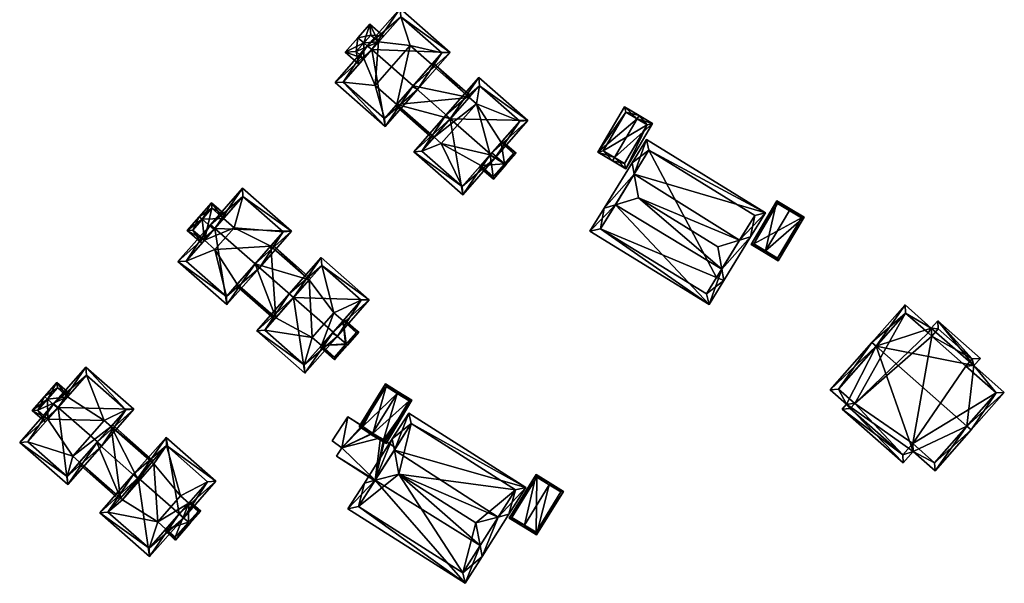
# Model space of a CAD drawing. Header units: inches. Extents: x 2523744 to 2528136, y 1148995 to 1152010.
# Tile 141 of 256: x 2526175 to 2526303, y 1150810 to 1150883. Entities that reach past the tile are written whole.
import ezdxf

# ---------------------------------------------------------------- set-up
doc = ezdxf.new("R2010")
doc.units = ezdxf.units.IN
doc.header["$MEASUREMENT"] = 0
doc.layers.add('Gebaeude Einzelhaus', color=10, linetype='Continuous')
doc.layers.add('Offenes Gebaeude', color=10, linetype='Continuous')

msp = doc.modelspace()

# ---------------------------------------------------------------- meshes
at = {"layer": 'Gebaeude Einzelhaus'}
mesh = msp.add_polyface(dxfattribs=at)
corners = [(2526220.744, 1150879.545, 420.265), (2526220.18, 1150880.04, 420.265), (2526215.956, 1150875.233, 415.398), (2526222.443, 1150869.535, 415.398), (2526226.103, 1150874.837, 420.265), (2526226.665, 1150874.343, 420.265), (2526230.895, 1150879.156, 415.398), (2526224.41, 1150884.854, 415.398), (2526222.374, 1150870.594, 415.969), (2526217.015, 1150875.301, 415.968), (2526229.836, 1150879.088, 415.968), (2526226.026, 1150874.75, 420.177), (2526224.479, 1150883.795, 415.968), (2526228.512, 1150877.581, 415.542), (2526229.836, 1150879.088, 408.764), (2526223.96, 1150872.398, 415.562), (2526226.073, 1150874.804, 417.667), (2526222.374, 1150870.594, 408.764), (2526223.96, 1150872.399, 408.764), (2526228.512, 1150877.581, 408.764), (2526224.479, 1150883.795, 408.764), (2526219.705, 1150878.363, 417.633), (2526219.705, 1150878.363, 408.764), (2526217.015, 1150875.301, 408.764), (2526221.6, 1150880.519, 417.677), (2526220.696, 1150879.49, 418.828), (2526221.6, 1150880.518, 408.764), (2526225.701, 1150880.05, 408.764), (2526221.149, 1150874.868, 408.764)]
mesh.append_faces([[corners[k] for k in face] for face in [(0, 9, 1), (12, 0, 1), (1, 9, 2), (7, 12, 1), (10, 12, 6), (6, 12, 7), (4, 10, 5), (5, 8, 11), (11, 4, 5), (5, 10, 6), (9, 8, 3), (2, 9, 3), (3, 8, 5), (0, 7, 1), (5, 6, 4), (4, 6, 0), (0, 6, 7), (0, 3, 4), (4, 3, 5), (0, 2, 3), (0, 1, 2)]], dxfattribs={"color": 13})
mesh.append_faces([[corners[k] for k in face] for face in [(26, 28, 22), (22, 28, 23), (23, 28, 17), (17, 28, 18), (14, 27, 20), (20, 27, 26), (26, 27, 28), (14, 19, 27), (8, 9, 17), (17, 9, 23), (24, 12, 26), (26, 12, 20), (21, 0, 25), (25, 0, 24), (24, 0, 12), (23, 9, 22), (22, 9, 21), (21, 9, 0), (12, 10, 20), (20, 10, 14), (14, 13, 19), (15, 17, 18), (15, 8, 17), (13, 11, 16), (16, 11, 15), (15, 11, 8), (14, 10, 13), (13, 10, 11), (4, 11, 10)]], dxfattribs={"color": 41})
mesh = msp.add_polyface(dxfattribs=at)
corners = [(2526219.705, 1150878.363, 417.633), (2526220.696, 1150879.49, 418.828), (2526219.673, 1150880.389, 418.828), (2526217.271, 1150879.17, 416.837), (2526218.921, 1150881.049, 418.828), (2526219.045, 1150877.611, 416.837), (2526221.6, 1150880.519, 417.677), (2526222.26, 1150881.27, 416.837), (2526220.485, 1150882.829, 416.837), (2526220.576, 1150881.418, 417.677), (2526218.683, 1150879.261, 417.633), (2526220.576, 1150881.418, 408.764), (2526221.6, 1150880.518, 408.764), (2526218.683, 1150879.261, 408.764), (2526219.705, 1150878.363, 408.764)]
mesh.append_faces([[corners[k] for k in face] for face in [(4, 10, 3), (3, 10, 5), (5, 10, 0), (4, 2, 10), (8, 9, 4), (4, 9, 2), (8, 7, 9), (9, 7, 6), (6, 2, 1), (6, 8, 2), (2, 8, 4), (6, 7, 8), (0, 3, 5), (0, 2, 3), (3, 2, 4), (0, 1, 2)]], dxfattribs={"color": 13})
mesh.append_faces([[corners[k] for k in face] for face in [(12, 13, 11), (12, 14, 13), (0, 10, 14), (14, 10, 13), (10, 11, 13), (2, 9, 10), (10, 9, 11), (11, 6, 12), (11, 9, 6)]], dxfattribs={"color": 41})
mesh = msp.add_polyface(dxfattribs=at)
corners = [(2526233.362, 1150873.321, 415.541), (2526226.073, 1150874.804, 417.667), (2526230.922, 1150870.543, 417.667), (2526228.512, 1150877.581, 415.542), (2526228.677, 1150877.769, 415.398), (2526233.527, 1150873.508, 415.398), (2526223.851, 1150872.275, 415.454), (2526228.645, 1150867.951, 415.398), (2526228.792, 1150868.118, 415.545), (2526223.795, 1150872.211, 415.398), (2526223.96, 1150872.398, 415.562), (2526228.809, 1150868.138, 415.562), (2526233.362, 1150873.321, 408.764), (2526228.512, 1150877.581, 408.764), (2526228.809, 1150868.138, 408.764), (2526223.96, 1150872.399, 408.764), (2526221.149, 1150874.868, 408.764), (2526225.701, 1150880.05, 408.764), (2526234.298, 1150872.499, 408.764), (2526229.746, 1150867.315, 408.764)]
mesh.append_faces([[corners[k] for k in face] for face in [(11, 8, 10), (10, 8, 6), (9, 6, 7), (7, 6, 8), (0, 4, 5), (0, 3, 4), (10, 2, 1), (10, 11, 2), (6, 8, 10), (10, 8, 11), (9, 7, 6), (6, 7, 8), (3, 0, 4), (4, 0, 5), (3, 1, 0), (0, 1, 2)]], dxfattribs={"color": 13})
mesh.append_faces([[corners[k] for k in face] for face in [(14, 18, 19), (15, 12, 14), (14, 12, 18), (15, 13, 12), (15, 17, 13), (15, 16, 17), (14, 10, 15), (14, 11, 10), (0, 13, 3), (0, 12, 13)]], dxfattribs={"color": 41})
mesh = msp.add_polyface(dxfattribs=at)
corners = [(2526230.913, 1150870.533, 419.713), (2526230.349, 1150871.028, 419.713), (2526226.165, 1150866.264, 415.398), (2526232.533, 1150860.671, 415.398), (2526236.154, 1150865.928, 419.713), (2526236.716, 1150865.434, 419.713), (2526240.985, 1150870.293, 415.398), (2526234.618, 1150875.886, 415.398), (2526227.224, 1150866.333, 415.909), (2526234.686, 1150874.828, 415.898), (2526232.464, 1150861.73, 415.909), (2526239.926, 1150870.224, 415.899), (2526236.078, 1150865.841, 419.635), (2526237.5, 1150867.46, 417.069), (2526237.5, 1150867.46, 408.764), (2526239.926, 1150870.224, 408.764), (2526234.863, 1150864.459, 417.028), (2526236.327, 1150866.124, 418.717), (2526234.863, 1150864.459, 408.764), (2526232.464, 1150861.73, 408.764), (2526234.686, 1150874.828, 408.764), (2526228.809, 1150868.138, 415.562), (2526228.809, 1150868.138, 408.764), (2526227.224, 1150866.333, 408.764), (2526233.362, 1150873.321, 415.541), (2526230.922, 1150870.543, 417.667), (2526233.362, 1150873.321, 408.764), (2526229.746, 1150867.315, 408.764), (2526236.078, 1150865.841, 408.764), (2526234.298, 1150872.499, 408.764)]
mesh.append_faces([[corners[k] for k in face] for face in [(11, 9, 6), (6, 9, 7), (4, 11, 5), (5, 10, 12), (12, 4, 5), (5, 11, 6), (3, 10, 5), (8, 10, 2), (2, 10, 3), (0, 8, 1), (9, 0, 1), (7, 9, 1), (1, 8, 2), (0, 7, 1), (5, 6, 4), (4, 6, 0), (0, 6, 7), (0, 3, 4), (4, 3, 5), (0, 2, 3), (0, 1, 2)]], dxfattribs={"color": 13})
mesh.append_faces([[corners[k] for k in face] for face in [(14, 29, 15), (15, 29, 20), (20, 29, 26), (27, 23, 22), (27, 19, 23), (27, 18, 19), (14, 28, 29), (29, 28, 27), (27, 28, 18), (10, 8, 19), (19, 8, 23), (24, 20, 26), (24, 9, 20), (21, 0, 25), (25, 0, 24), (24, 0, 9), (21, 8, 0), (21, 23, 8), (21, 22, 23), (9, 15, 20), (9, 11, 15), (16, 10, 18), (18, 10, 19), (13, 12, 17), (17, 12, 16), (16, 12, 10), (15, 11, 14), (14, 11, 13), (13, 11, 12), (4, 12, 11)]], dxfattribs={"color": 41})
mesh = msp.add_polyface(dxfattribs=at)
corners = [(2526252.252, 1150865.499, 415.68), (2526251.999, 1150865.068, 415.68), (2526253.728, 1150864.05, 414.364), (2526257.185, 1150869.933, 414.364), (2526255.202, 1150870.519, 415.68), (2526255.456, 1150870.95, 415.68), (2526253.551, 1150872.07, 414.364), (2526250.094, 1150866.188, 414.364), (2526256.501, 1150869.755, 414.692), (2526253.55, 1150864.735, 414.692), (2526253.729, 1150871.385, 414.662), (2526250.779, 1150866.365, 414.662), (2526256.501, 1150869.755, 409.025), (2526253.729, 1150871.385, 409.025), (2526250.779, 1150866.365, 409.025), (2526253.55, 1150864.735, 409.025)]
mesh.append_faces([[corners[k] for k in face] for face in [(0, 9, 1), (11, 0, 1), (10, 11, 7), (7, 11, 1), (6, 10, 7), (4, 10, 5), (8, 4, 5), (5, 10, 6), (3, 8, 5), (2, 9, 8), (1, 9, 2), (2, 8, 3), (4, 7, 0), (0, 7, 1), (5, 6, 4), (4, 6, 7), (0, 3, 4), (4, 3, 5), (0, 2, 3), (0, 1, 2)]], dxfattribs={"color": 13})
mesh.append_faces([[corners[k] for k in face] for face in [(12, 15, 14), (12, 14, 13), (8, 15, 12), (9, 15, 8), (0, 15, 9), (14, 15, 11), (11, 15, 0), (13, 14, 10), (10, 14, 11), (12, 13, 10), (4, 12, 10), (8, 12, 4)]], dxfattribs={"color": 41})
mesh = msp.add_polyface(dxfattribs=at)
corners = [(2526237.5, 1150867.46, 417.069), (2526236.327, 1150866.124, 418.717), (2526237.945, 1150864.703, 418.717), (2526239.47, 1150866.061, 416.837), (2526238.133, 1150864.538, 418.717), (2526237.664, 1150867.648, 416.837), (2526236.504, 1150862.685, 416.837), (2526234.863, 1150864.459, 417.028), (2526234.698, 1150864.271, 416.837), (2526239.118, 1150866.039, 417.068), (2526236.481, 1150863.038, 417.028), (2526237.941, 1150864.699, 418.713), (2526237.941, 1150864.699, 408.764), (2526239.118, 1150866.039, 408.764), (2526237.5, 1150867.46, 408.764), (2526234.863, 1150864.459, 408.764), (2526236.481, 1150863.038, 408.764), (2526236.078, 1150865.841, 408.764)]
mesh.append_faces([[corners[k] for k in face] for face in [(11, 2, 4), (6, 10, 4), (4, 10, 11), (6, 8, 10), (10, 8, 7), (4, 9, 3), (3, 9, 5), (5, 9, 0), (4, 2, 9), (6, 7, 8), (6, 2, 7), (7, 2, 1), (6, 4, 2), (0, 3, 5), (0, 2, 3), (3, 2, 4), (0, 1, 2)]], dxfattribs={"color": 13})
mesh.append_faces([[corners[k] for k in face] for face in [(12, 14, 13), (12, 17, 14), (12, 16, 17), (17, 16, 15), (11, 10, 12), (12, 10, 16), (16, 10, 15), (15, 10, 7), (13, 14, 9), (9, 14, 0), (9, 12, 13), (9, 2, 12), (2, 11, 12)]], dxfattribs={"color": 41})
mesh = msp.add_polyface(dxfattribs=at)
corners = [(2526266.175, 1150851.019, 419.006), (2526269.913, 1150855.19, 418.06), (2526268.475, 1150854.76, 419.008), (2526266.439, 1150849.545, 418.06), (2526265.656, 1150853.918, 420.867), (2526252.348, 1150859.371, 418.893), (2526249.055, 1150855.929, 414.949), (2526264.513, 1150846.416, 414.949), (2526250.909, 1150858.941, 417.944), (2526255.34, 1150860.266, 420.867), (2526271.838, 1150858.32, 414.949), (2526254.79, 1150863.341, 418.893), (2526256.38, 1150867.833, 414.949), (2526254.526, 1150864.82, 417.944), (2526264.185, 1150847.793, 415.797), (2526265.49, 1150849.905, 417.899), (2526270.463, 1150857.993, 415.795), (2526256.708, 1150866.458, 415.795), (2526250.431, 1150856.256, 415.796), (2526265.49, 1150849.905, 409.03), (2526270.463, 1150857.993, 409.03), (2526256.708, 1150866.458, 409.03), (2526250.431, 1150856.256, 409.03), (2526264.185, 1150847.793, 409.03)]
mesh.append_faces([[corners[k] for k in face] for face in [(18, 14, 7), (6, 18, 7), (5, 18, 8), (11, 5, 8), (8, 18, 6), (17, 11, 13), (13, 11, 8), (12, 17, 13), (16, 17, 10), (10, 17, 12), (2, 16, 1), (0, 2, 1), (1, 16, 10), (3, 14, 15), (15, 0, 3), (7, 14, 3), (3, 0, 1), (11, 5, 9), (13, 8, 11), (11, 8, 5), (2, 9, 4), (2, 11, 9), (11, 12, 13), (2, 10, 11), (11, 10, 12), (2, 1, 10), (5, 0, 9), (9, 0, 4), (5, 7, 0), (0, 7, 3), (8, 6, 5), (5, 6, 7), (0, 2, 4), (3, 1, 0), (0, 1, 2)]], dxfattribs={"color": 13})
mesh.append_faces([[corners[k] for k in face] for face in [(19, 23, 22), (19, 22, 21), (19, 21, 20), (14, 23, 19), (14, 19, 15), (22, 23, 18), (18, 23, 14), (5, 22, 18), (21, 22, 11), (11, 22, 5), (17, 21, 11), (20, 21, 16), (16, 21, 17), (19, 20, 2), (2, 20, 16), (0, 19, 2), (15, 19, 0)]], dxfattribs={"color": 41})
mesh = msp.add_polyface(dxfattribs=at)
corners = [(2526200.329, 1150856.289, 418.257), (2526199.765, 1150856.784, 418.257), (2526195.546, 1150851.981, 413.832), (2526201.903, 1150846.398, 413.832), (2526205.559, 1150851.694, 418.257), (2526206.121, 1150851.2, 418.257), (2526210.276, 1150855.93, 413.832), (2526203.92, 1150861.514, 413.832), (2526201.834, 1150847.456, 414.351), (2526196.605, 1150852.05, 414.352), (2526209.218, 1150855.861, 414.359), (2526205.483, 1150851.608, 418.178), (2526203.989, 1150860.455, 414.359), (2526207.595, 1150854.013, 413.981), (2526209.218, 1150855.861, 407.101), (2526203.255, 1150849.073, 413.965), (2526205.559, 1150851.695, 415.823), (2526201.834, 1150847.456, 407.101), (2526203.255, 1150849.073, 407.101), (2526207.595, 1150854.012, 407.101), (2526203.989, 1150860.455, 407.101), (2526201.475, 1150857.593, 415.281), (2526200.215, 1150856.159, 416.947), (2526201.475, 1150857.593, 407.101), (2526198.98, 1150854.753, 415.288), (2526198.98, 1150854.753, 407.101), (2526196.605, 1150852.05, 407.101), (2526200.35, 1150853.549, 407.101), (2526202.845, 1150856.389, 407.101)]
mesh.append_faces([[corners[k] for k in face] for face in [(0, 9, 1), (12, 0, 1), (7, 12, 1), (10, 12, 6), (6, 12, 7), (4, 10, 5), (5, 8, 11), (11, 4, 5), (5, 10, 6), (3, 8, 5), (9, 8, 2), (1, 9, 2), (2, 8, 3), (0, 7, 1), (5, 6, 4), (4, 6, 0), (0, 6, 7), (0, 3, 4), (4, 3, 5), (0, 2, 3), (0, 1, 2)]], dxfattribs={"color": 13})
mesh.append_faces([[corners[k] for k in face] for face in [(19, 28, 14), (14, 28, 20), (20, 28, 23), (18, 27, 19), (19, 27, 28), (27, 26, 25), (18, 17, 27), (27, 17, 26), (8, 26, 17), (8, 9, 26), (23, 12, 20), (9, 25, 26), (0, 24, 9), (9, 24, 25), (0, 22, 24), (23, 21, 12), (12, 21, 0), (0, 21, 22), (12, 10, 20), (20, 10, 14), (14, 13, 19), (15, 17, 18), (15, 8, 17), (13, 11, 16), (16, 11, 15), (15, 11, 8), (14, 10, 13), (13, 10, 11), (4, 11, 10)]], dxfattribs={"color": 41})
mesh = msp.add_polyface(dxfattribs=at)
corners = [(2526201.475, 1150857.593, 415.281), (2526201.805, 1150857.969, 414.845), (2526199.91, 1150859.633, 414.845), (2526198.695, 1150857.494, 416.947), (2526198.32, 1150857.824, 416.947), (2526200.215, 1150856.159, 416.947), (2526198.98, 1150854.753, 415.288), (2526196.755, 1150856.041, 414.845), (2526198.649, 1150854.377, 414.845), (2526199.955, 1150858.928, 415.281), (2526197.46, 1150856.088, 415.289), (2526199.955, 1150858.928, 407.101), (2526201.475, 1150857.593, 407.101), (2526197.46, 1150856.088, 407.101), (2526198.98, 1150854.753, 407.101), (2526202.845, 1150856.389, 407.101), (2526200.35, 1150853.549, 407.101)]
mesh.append_faces([[corners[k] for k in face] for face in [(4, 10, 7), (7, 10, 8), (8, 10, 6), (4, 3, 10), (2, 9, 4), (4, 9, 3), (2, 1, 9), (9, 1, 0), (3, 6, 5), (4, 7, 3), (3, 7, 6), (6, 7, 8), (0, 3, 5), (0, 2, 3), (3, 2, 4), (0, 1, 2)]], dxfattribs={"color": 13})
mesh.append_faces([[corners[k] for k in face] for face in [(12, 14, 11), (11, 14, 13), (12, 15, 14), (14, 15, 16), (6, 13, 14), (6, 10, 13), (3, 9, 10), (10, 9, 13), (13, 9, 11), (11, 0, 12), (11, 9, 0)]], dxfattribs={"color": 41})
mesh = msp.add_polyface(dxfattribs=at)
corners = [(2526274.944, 1150858.625, 415.815), (2526275.071, 1150858.84, 415.815), (2526273.339, 1150859.865, 414.545), (2526271.843, 1150853.386, 415.815), (2526269.983, 1150854.196, 414.545), (2526271.716, 1150853.171, 415.815), (2526273.513, 1150852.107, 414.545), (2526276.868, 1150857.776, 414.545), (2526273.427, 1150859.523, 414.703), (2526276.526, 1150857.688, 414.697), (2526270.326, 1150854.284, 414.703), (2526273.425, 1150852.449, 414.697), (2526273.427, 1150859.523, 409.274), (2526276.526, 1150857.688, 409.274), (2526270.326, 1150854.284, 409.274), (2526273.425, 1150852.449, 409.274)]
mesh.append_faces([[corners[k] for k in face] for face in [(6, 11, 9), (6, 9, 7), (3, 11, 5), (10, 3, 5), (5, 11, 6), (4, 10, 5), (8, 10, 2), (2, 10, 4), (0, 8, 1), (9, 0, 1), (7, 9, 1), (1, 8, 2), (3, 7, 0), (0, 7, 1), (3, 6, 7), (3, 5, 6), (3, 4, 5), (0, 2, 3), (3, 2, 4), (0, 1, 2)]], dxfattribs={"color": 13})
mesh.append_faces([[corners[k] for k in face] for face in [(13, 15, 14), (13, 14, 12), (9, 15, 13), (11, 15, 9), (14, 15, 11), (3, 14, 11), (10, 14, 3), (12, 14, 8), (8, 14, 10), (0, 12, 8), (13, 12, 9), (9, 12, 0)]], dxfattribs={"color": 41})
mesh = msp.add_polyface(dxfattribs=at)
corners = [(2526212.589, 1150849.625, 413.981), (2526205.559, 1150851.695, 415.823), (2526210.552, 1150847.307, 415.823), (2526207.595, 1150854.013, 413.981), (2526207.76, 1150854.2, 413.832), (2526212.754, 1150849.813, 413.832), (2526203.09, 1150848.886, 413.832), (2526208.085, 1150844.498, 413.832), (2526208.249, 1150844.686, 413.965), (2526203.255, 1150849.073, 413.965), (2526207.595, 1150854.012, 407.101), (2526212.589, 1150849.625, 407.101), (2526203.255, 1150849.073, 407.101), (2526208.249, 1150844.686, 407.101)]
mesh.append_faces([[corners[k] for k in face] for face in [(4, 0, 3), (4, 5, 0), (8, 6, 9), (8, 7, 6), (6, 8, 9), (9, 8, 1), (1, 8, 2), (6, 7, 8), (3, 0, 4), (4, 0, 5), (3, 1, 0), (0, 1, 2)]], dxfattribs={"color": 13})
mesh.append_faces([[corners[k] for k in face] for face in [(11, 13, 10), (10, 13, 12), (9, 13, 8), (9, 12, 13), (10, 0, 11), (10, 3, 0)]], dxfattribs={"color": 41})
mesh = msp.add_polyface(dxfattribs=at)
corners = [(2526210.553, 1150847.308, 418.257), (2526209.989, 1150847.803, 418.257), (2526205.77, 1150843, 413.832), (2526212.025, 1150837.506, 413.832), (2526215.682, 1150842.802, 418.257), (2526216.244, 1150842.308, 418.257), (2526220.399, 1150847.038, 413.832), (2526214.144, 1150852.533, 413.832), (2526211.956, 1150838.565, 414.351), (2526206.829, 1150843.069, 414.352), (2526219.34, 1150846.969, 414.36), (2526215.605, 1150842.715, 418.177), (2526214.213, 1150851.474, 414.359), (2526216.992, 1150844.294, 415.017), (2526216.992, 1150844.294, 407.101), (2526219.34, 1150846.969, 407.101), (2526214.166, 1150841.079, 414.998), (2526215.671, 1150842.791, 416.394), (2526214.166, 1150841.079, 407.101), (2526211.956, 1150838.565, 407.101), (2526214.213, 1150851.474, 407.101), (2526208.249, 1150844.686, 413.965), (2526206.829, 1150843.069, 407.101), (2526212.589, 1150849.625, 413.981), (2526210.552, 1150847.307, 415.823), (2526212.589, 1150849.625, 407.101), (2526208.249, 1150844.686, 407.101), (2526215.795, 1150845.345, 407.101), (2526212.97, 1150842.129, 407.101)]
mesh.append_faces([[corners[k] for k in face] for face in [(0, 9, 1), (12, 0, 1), (7, 12, 1), (10, 12, 6), (6, 12, 7), (4, 10, 5), (5, 8, 11), (11, 4, 5), (5, 10, 6), (3, 8, 5), (9, 8, 2), (1, 9, 2), (2, 8, 3), (0, 7, 1), (5, 6, 4), (4, 6, 0), (0, 6, 7), (0, 3, 4), (4, 3, 5), (0, 2, 3), (0, 1, 2)]], dxfattribs={"color": 13})
mesh.append_faces([[corners[k] for k in face] for face in [(25, 28, 26), (26, 28, 22), (22, 28, 19), (19, 28, 18), (15, 27, 20), (20, 27, 25), (25, 27, 28), (15, 14, 27), (8, 22, 19), (8, 9, 22), (22, 21, 26), (23, 20, 25), (23, 12, 20), (21, 0, 24), (24, 0, 23), (23, 0, 12), (22, 9, 21), (21, 9, 0), (12, 15, 20), (12, 10, 15), (16, 8, 18), (18, 8, 19), (13, 11, 17), (17, 11, 16), (16, 11, 8), (15, 10, 14), (14, 10, 13), (13, 10, 11), (4, 11, 10)]], dxfattribs={"color": 41})
mesh = msp.add_polyface(dxfattribs=at)
corners = [(2526216.992, 1150844.294, 415.017), (2526215.671, 1150842.791, 416.394), (2526217.375, 1150841.293, 416.394), (2526219.048, 1150842.821, 414.845), (2526217.561, 1150841.13, 416.394), (2526217.083, 1150844.398, 414.922), (2526217.157, 1150844.482, 414.845), (2526215.891, 1150839.23, 414.845), (2526214.166, 1150841.079, 414.998), (2526214.001, 1150840.891, 414.845), (2526218.695, 1150842.799, 415.017), (2526215.869, 1150839.583, 414.998), (2526217.315, 1150841.225, 416.338), (2526217.315, 1150841.225, 407.101), (2526218.695, 1150842.799, 407.101), (2526216.992, 1150844.294, 407.101), (2526214.166, 1150841.079, 407.101), (2526215.869, 1150839.583, 407.101), (2526215.795, 1150845.345, 407.101), (2526212.97, 1150842.129, 407.101)]
mesh.append_faces([[corners[k] for k in face] for face in [(12, 2, 4), (7, 11, 4), (4, 11, 12), (7, 9, 11), (11, 9, 8), (10, 0, 5), (4, 10, 3), (3, 10, 6), (6, 10, 5), (4, 2, 10), (7, 8, 9), (7, 2, 8), (8, 2, 1), (7, 4, 2), (0, 3, 5), (5, 3, 6), (0, 2, 3), (3, 2, 4), (0, 1, 2)]], dxfattribs={"color": 13})
mesh.append_faces([[corners[k] for k in face] for face in [(13, 15, 14), (13, 16, 15), (15, 16, 18), (18, 16, 19), (13, 17, 16), (12, 11, 13), (13, 11, 17), (17, 11, 16), (16, 11, 8), (14, 15, 10), (10, 15, 0), (10, 13, 14), (10, 12, 13), (2, 12, 10)]], dxfattribs={"color": 41})
mesh = msp.add_polyface(dxfattribs=at)
corners = [(2526298.005, 1150830.622, 420.139), (2526298.568, 1150830.126, 420.139), (2526302.861, 1150835, 416.378), (2526298.914, 1150838.478, 416.378), (2526294.209, 1150844.305, 415.648), (2526299.748, 1150839.424, 415.648), (2526293.375, 1150843.359, 416.378), (2526286.236, 1150840.993, 420.139), (2526289.966, 1150846.363, 416.378), (2526285.673, 1150841.489, 420.139), (2526280.263, 1150835.35, 415.164), (2526282.373, 1150833.491, 415.164), (2526289.741, 1150825.841, 414.637), (2526281.799, 1150832.84, 414.637), (2526291.034, 1150827.308, 415.824), (2526293.876, 1150824.803, 415.824), (2526294.276, 1150843.246, 416.082), (2526293.443, 1150842.3, 416.812), (2526292.979, 1150842.716, 416.809), (2526290.034, 1150845.304, 416.812), (2526298.689, 1150839.358, 416.082), (2526301.803, 1150834.933, 416.812), (2526297.855, 1150838.41, 416.813), (2526289.675, 1150826.9, 415.093), (2526290.968, 1150828.366, 416.28), (2526293.81, 1150825.861, 416.28), (2526282.858, 1150832.908, 415.093), (2526281.321, 1150835.416, 415.619), (2526283.431, 1150833.559, 415.62), (2526290.034, 1150845.304, 408.22), (2526292.979, 1150842.716, 408.22), (2526281.321, 1150835.416, 408.22), (2526283.431, 1150833.559, 408.22), (2526282.858, 1150832.908, 408.22), (2526289.675, 1150826.9, 408.219), (2526290.968, 1150828.366, 408.219), (2526293.81, 1150825.861, 408.219), (2526301.803, 1150834.933, 408.219), (2526297.855, 1150838.41, 408.22), (2526298.689, 1150839.358, 408.22), (2526294.276, 1150843.246, 408.22), (2526293.443, 1150842.3, 408.22)]
mesh.append_faces([[corners[k] for k in face] for face in [(15, 25, 1), (1, 25, 0), (27, 9, 7), (27, 10, 9), (26, 11, 28), (28, 11, 27), (27, 11, 10), (23, 13, 26), (26, 13, 11), (23, 12, 13), (15, 14, 25), (25, 14, 24), (24, 14, 23), (23, 14, 12), (8, 19, 9), (9, 19, 7), (21, 1, 0), (21, 2, 1), (20, 3, 22), (22, 3, 21), (21, 3, 2), (20, 5, 3), (16, 4, 20), (20, 4, 5), (8, 6, 19), (19, 6, 18), (18, 6, 17), (17, 6, 16), (16, 6, 4), (0, 15, 1), (7, 14, 0), (0, 14, 15), (7, 11, 14), (14, 11, 12), (12, 11, 13), (7, 10, 11), (7, 9, 10), (7, 8, 9), (7, 6, 8), (0, 3, 7), (7, 3, 6), (6, 3, 4), (4, 3, 5), (0, 2, 3), (0, 1, 2)]], dxfattribs={"color": 13})
mesh.append_faces([[corners[k] for k in face] for face in [(39, 41, 40), (38, 41, 39), (35, 41, 38), (35, 38, 37), (35, 37, 36), (32, 41, 35), (32, 35, 34), (32, 34, 33), (29, 32, 31), (30, 41, 32), (30, 32, 29), (18, 41, 30), (17, 41, 18), (40, 41, 16), (16, 41, 17), (39, 40, 20), (20, 40, 16), (38, 39, 20), (22, 38, 20), (37, 38, 21), (21, 38, 22), (36, 37, 0), (0, 37, 21), (25, 36, 0), (35, 36, 24), (24, 36, 25), (34, 35, 23), (23, 35, 24), (33, 34, 26), (26, 34, 23), (32, 33, 26), (28, 32, 26), (31, 32, 27), (27, 32, 28), (29, 31, 7), (7, 31, 27), (19, 29, 7), (30, 29, 18), (18, 29, 19)]], dxfattribs={"color": 41})
mesh = msp.add_polyface(dxfattribs=at)
corners = [(2526179.978, 1150833.054, 416.735), (2526183.586, 1150838.298, 412.034), (2526179.414, 1150833.549, 416.735), (2526189.821, 1150832.821, 412.034), (2526185.086, 1150828.566, 416.735), (2526185.649, 1150828.071, 416.735), (2526174.993, 1150828.515, 412.034), (2526181.228, 1150823.039, 412.034), (2526188.763, 1150832.753, 412.591), (2526183.655, 1150837.239, 412.592), (2526181.159, 1150824.098, 412.56), (2526185.01, 1150828.479, 416.654), (2526176.051, 1150828.584, 412.56), (2526186.86, 1150830.585, 412.215), (2526188.763, 1150832.753, 405.596), (2526182.775, 1150825.936, 412.186), (2526185.006, 1150828.474, 414.245), (2526181.159, 1150824.098, 405.596), (2526182.775, 1150825.936, 405.596), (2526186.86, 1150830.585, 405.596), (2526183.655, 1150837.239, 405.596), (2526178.65, 1150831.543, 413.913), (2526178.65, 1150831.543, 405.596), (2526176.051, 1150828.584, 405.596), (2526181.193, 1150834.437, 413.901), (2526179.904, 1150832.97, 415.619), (2526181.193, 1150834.437, 405.596), (2526185.966, 1150831.37, 405.596), (2526181.883, 1150826.72, 405.596)]
mesh.append_faces([[corners[k] for k in face] for face in [(12, 2, 0), (10, 6, 12), (12, 6, 2), (10, 7, 6), (4, 5, 11), (11, 5, 10), (10, 5, 7), (1, 9, 2), (2, 9, 0), (3, 8, 1), (1, 8, 9), (3, 5, 8), (8, 5, 4), (0, 7, 4), (4, 7, 5), (0, 6, 7), (0, 2, 6), (3, 4, 5), (3, 0, 4), (3, 1, 0), (0, 1, 2)]], dxfattribs={"color": 13})
mesh.append_faces([[corners[k] for k in face] for face in [(22, 28, 23), (23, 28, 17), (17, 28, 18), (14, 27, 20), (20, 27, 26), (26, 27, 22), (22, 27, 28), (14, 19, 27), (10, 12, 17), (17, 12, 23), (24, 9, 26), (26, 9, 20), (21, 0, 25), (25, 0, 24), (24, 0, 9), (23, 12, 22), (22, 12, 21), (21, 12, 0), (9, 8, 20), (20, 8, 14), (14, 13, 19), (15, 17, 18), (15, 10, 17), (13, 11, 16), (16, 11, 15), (15, 11, 10), (14, 8, 13), (13, 8, 11), (4, 11, 8)]], dxfattribs={"color": 41})
mesh = msp.add_polyface(dxfattribs=at)
corners = [(2526178.594, 1150834.121, 415.619), (2526178.218, 1150834.451, 415.619), (2526176.634, 1150832.648, 413.463), (2526178.65, 1150831.543, 413.913), (2526178.32, 1150831.167, 413.463), (2526179.904, 1150832.97, 415.619), (2526181.193, 1150834.437, 413.901), (2526181.523, 1150834.812, 413.463), (2526179.836, 1150836.294, 413.463), (2526179.883, 1150835.589, 413.901), (2526177.34, 1150832.694, 413.913), (2526179.883, 1150835.589, 405.596), (2526181.193, 1150834.437, 405.596), (2526177.34, 1150832.694, 405.596), (2526178.65, 1150831.543, 405.596)]
mesh.append_faces([[corners[k] for k in face] for face in [(1, 10, 2), (2, 10, 4), (4, 10, 3), (1, 0, 10), (8, 9, 1), (1, 9, 0), (8, 7, 9), (9, 7, 6), (6, 0, 5), (6, 8, 0), (0, 8, 1), (6, 7, 8), (0, 3, 5), (0, 2, 3), (3, 2, 4), (0, 1, 2)]], dxfattribs={"color": 13})
mesh.append_faces([[corners[k] for k in face] for face in [(12, 13, 11), (12, 14, 13), (3, 10, 14), (14, 10, 13), (0, 9, 10), (10, 9, 13), (13, 9, 11), (11, 6, 12), (11, 9, 6)]], dxfattribs={"color": 41})
mesh = msp.add_polyface(dxfattribs=at)
corners = [(2526222.57, 1150828.383, 411.577), (2526222.362, 1150828.76, 411.818), (2526222.292, 1150828.545, 411.784), (2526225.919, 1150833.991, 411.638), (2526222.231, 1150828.845, 411.918), (2526224.027, 1150834.865, 412.968), (2526224.158, 1150835.078, 412.968), (2526220.831, 1150829.685, 412.968), (2526220.699, 1150829.472, 412.968), (2526222.159, 1150828.622, 411.883), (2526219.445, 1150830.64, 411.817), (2526219.1, 1150830.574, 411.64), (2526219.266, 1150830.459, 411.778), (2526219.449, 1150830.645, 411.818), (2526222.505, 1150836.098, 411.638), (2526219.572, 1150830.565, 411.918), (2526219.565, 1150830.558, 411.916), (2526219.386, 1150830.377, 411.878), (2526220.834, 1150829.683, 412.965), (2526222.482, 1150828.724, 411.74), (2526225.578, 1150833.908, 411.796), (2526219.438, 1150830.645, 411.811), (2526222.587, 1150835.754, 411.809), (2526222.587, 1150835.754, 406.276), (2526225.578, 1150833.908, 406.276), (2526219.438, 1150830.645, 406.276), (2526220.834, 1150829.683, 406.276), (2526220.832, 1150829.685, 411.809), (2526220.831, 1150829.685, 411.909), (2526220.834, 1150829.683, 411.909), (2526220.834, 1150829.683, 411.809), (2526221.843, 1150829.096, 411.818), (2526222.482, 1150828.724, 406.276), (2526221.843, 1150829.096, 411.918)]
mesh.append_faces([[corners[k] for k in face] for face in [(14, 22, 11), (11, 22, 21), (20, 5, 6), (6, 22, 14), (6, 5, 22), (3, 20, 6), (8, 7, 18), (11, 21, 12), (12, 21, 10), (7, 8, 16), (16, 8, 17), (8, 4, 9), (4, 19, 1), (1, 19, 2), (2, 19, 0), (0, 19, 3), (3, 19, 20), (8, 18, 4), (4, 18, 19), (9, 17, 8), (2, 12, 9), (9, 12, 17), (0, 11, 2), (2, 11, 12), (14, 5, 6), (8, 16, 17), (14, 15, 5), (5, 15, 7), (7, 15, 8), (8, 15, 16), (14, 13, 15), (14, 11, 13), (13, 11, 10), (10, 11, 12), (4, 8, 9), (4, 7, 8), (4, 5, 7), (4, 3, 5), (5, 3, 6), (4, 1, 3), (3, 1, 0), (0, 1, 2)]], dxfattribs={"color": 13})
mesh.append_faces([[corners[k] for k in face] for face in [(23, 26, 25), (24, 32, 26), (24, 26, 23), (20, 19, 24), (24, 19, 32), (26, 31, 30), (33, 18, 29), (31, 19, 33), (33, 19, 18), (26, 32, 31), (31, 32, 19), (26, 30, 27), (28, 18, 7), (28, 29, 18), (7, 16, 28), (25, 27, 21), (21, 27, 10), (25, 26, 27), (21, 22, 25), (25, 22, 23), (5, 20, 22), (22, 20, 23), (23, 20, 24)]], dxfattribs={"color": 41})
mesh = msp.add_polyface(dxfattribs=at)
corners = [(2526188.076, 1150821.279, 412.186), (2526190.307, 1150823.818, 414.245), (2526185.006, 1150828.474, 414.245), (2526182.775, 1150825.936, 412.186), (2526187.912, 1150821.092, 412.034), (2526182.61, 1150825.749, 412.034), (2526186.86, 1150830.585, 412.215), (2526192.162, 1150825.929, 412.215), (2526192.327, 1150826.117, 412.034), (2526187.025, 1150830.774, 412.034), (2526192.161, 1150825.929, 405.596), (2526186.86, 1150830.585, 405.596), (2526182.775, 1150825.936, 405.596), (2526188.076, 1150821.279, 405.596), (2526192.415, 1150825.706, 405.596), (2526188.33, 1150821.056, 405.596), (2526181.883, 1150826.72, 405.596), (2526185.966, 1150831.37, 405.596)]
mesh.append_faces([[corners[k] for k in face] for face in [(9, 8, 6), (6, 8, 7), (3, 4, 5), (3, 0, 4), (6, 8, 9), (6, 7, 8), (6, 1, 7), (6, 2, 1), (0, 3, 4), (4, 3, 5), (0, 2, 3), (0, 1, 2)]], dxfattribs={"color": 13})
mesh.append_faces([[corners[k] for k in face] for face in [(11, 16, 17), (11, 12, 16), (10, 13, 11), (11, 13, 12), (10, 15, 13), (10, 14, 15), (3, 13, 0), (3, 12, 13), (11, 6, 10), (10, 6, 7)]], dxfattribs={"color": 41})
mesh = msp.add_polyface(dxfattribs=at)
corners = [(2526237.112, 1150818.814, 416.456), (2526234.22, 1150818.065, 418.124), (2526234.776, 1150815.129, 416.456), (2526235.048, 1150813.694, 415.64), (2526238.528, 1150819.18, 415.64), (2526223.659, 1150827.516, 416.347), (2526240.74, 1150822.668, 412.483), (2526225.521, 1150832.32, 412.483), (2526223.386, 1150828.955, 415.53), (2526224.251, 1150824.388, 418.124), (2526221.169, 1150823.591, 416.347), (2526219.753, 1150823.224, 415.53), (2526239.36, 1150822.359, 413.248), (2526225.83, 1150830.94, 413.247), (2526219.751, 1150823.224, 415.53), (2526217.618, 1150819.859, 412.483), (2526221.17, 1150823.591, 416.348), (2526232.836, 1150810.206, 412.483), (2526232.528, 1150811.586, 413.248), (2526218.999, 1150820.168, 413.248), (2526234.776, 1150815.129, 406.276), (2526239.36, 1150822.359, 406.276), (2526225.83, 1150830.94, 406.276), (2526223.841, 1150827.803, 411.918), (2526223.841, 1150827.803, 411.818), (2526221.169, 1150823.591, 406.276), (2526221.17, 1150823.591, 411.041), (2526221.17, 1150823.591, 411.141), (2526234.22, 1150818.065, 406.276), (2526224.251, 1150824.388, 406.276), (2526221.124, 1150823.518, 411.028), (2526218.999, 1150820.168, 406.276), (2526221.17, 1150823.591, 406.276), (2526221.124, 1150823.518, 411.128), (2526232.528, 1150811.586, 406.276)]
mesh.append_faces([[corners[k] for k in face] for face in [(19, 11, 16), (19, 14, 11), (19, 15, 14), (19, 17, 15), (19, 18, 17), (17, 18, 3), (3, 18, 2), (16, 2, 9), (9, 2, 1), (16, 17, 2), (2, 17, 3), (11, 15, 16), (16, 15, 17), (11, 14, 15), (8, 10, 11), (8, 5, 10), (6, 13, 7), (7, 13, 8), (8, 13, 5), (4, 12, 6), (6, 12, 13), (4, 0, 12), (0, 3, 2), (0, 4, 3), (5, 10, 9), (5, 8, 10), (10, 8, 11), (0, 9, 1), (0, 5, 9), (5, 7, 8), (4, 6, 0), (0, 6, 5), (5, 6, 7), (0, 3, 4), (0, 2, 3), (0, 1, 2)]], dxfattribs={"color": 13})
mesh.append_faces([[corners[k] for k in face] for face in [(29, 31, 32), (28, 34, 29), (29, 34, 31), (28, 20, 34), (2, 18, 20), (20, 18, 34), (18, 19, 34), (34, 19, 31), (32, 30, 26), (33, 16, 27), (30, 19, 33), (33, 19, 16), (32, 31, 30), (30, 31, 19), (21, 29, 22), (22, 29, 25), (20, 28, 21), (21, 28, 29), (10, 23, 27), (24, 25, 26), (24, 22, 25), (23, 13, 24), (24, 13, 22), (10, 5, 23), (23, 5, 13), (13, 21, 22), (13, 12, 21), (0, 20, 12), (12, 20, 21), (0, 2, 20)]], dxfattribs={"color": 41})
mesh = msp.add_polyface(dxfattribs=at)
corners = [(2526195.724, 1150819.221, 416.735), (2526196.288, 1150818.726, 416.735), (2526200.46, 1150823.475, 412.034), (2526193.996, 1150829.154, 412.034), (2526190.387, 1150823.909, 416.735), (2526189.824, 1150824.404, 416.735), (2526185.401, 1150819.371, 412.034), (2526191.865, 1150813.693, 412.034), (2526194.065, 1150828.095, 412.592), (2526186.46, 1150819.44, 412.561), (2526191.796, 1150814.751, 412.56), (2526199.401, 1150823.406, 412.592), (2526194.065, 1150828.095, 405.596), (2526199.401, 1150823.406, 405.596), (2526188.076, 1150821.279, 412.186), (2526186.46, 1150819.44, 405.596), (2526192.162, 1150825.929, 412.215), (2526190.307, 1150823.818, 414.245), (2526192.161, 1150825.929, 405.596), (2526188.076, 1150821.279, 405.596), (2526191.796, 1150814.751, 405.596), (2526196.949, 1150820.615, 413.676), (2526196.948, 1150820.615, 405.596), (2526193.986, 1150817.243, 413.623), (2526195.702, 1150819.196, 415.288), (2526193.985, 1150817.243, 405.596), (2526195.881, 1150821.553, 405.596), (2526192.415, 1150825.706, 405.596), (2526192.919, 1150818.18, 405.596), (2526188.33, 1150821.056, 405.596)]
mesh.append_faces([[corners[k] for k in face] for face in [(11, 8, 2), (10, 0, 1), (1, 0, 11), (1, 11, 2), (7, 10, 1), (9, 10, 6), (6, 10, 7), (4, 9, 5), (8, 4, 5), (5, 9, 6), (2, 8, 3), (3, 8, 5), (4, 7, 0), (0, 7, 1), (5, 6, 4), (4, 6, 7), (0, 3, 4), (4, 3, 5), (0, 2, 3), (0, 1, 2)]], dxfattribs={"color": 13})
mesh.append_faces([[corners[k] for k in face] for face in [(12, 27, 18), (29, 15, 19), (27, 28, 29), (29, 28, 15), (15, 28, 20), (20, 28, 25), (12, 26, 27), (27, 26, 28), (12, 13, 26), (26, 13, 22), (23, 10, 25), (25, 10, 20), (21, 0, 24), (24, 0, 23), (23, 0, 10), (13, 11, 22), (22, 11, 21), (21, 11, 0), (10, 15, 20), (10, 9, 15), (15, 14, 19), (16, 12, 18), (16, 8, 12), (14, 4, 17), (17, 4, 16), (16, 4, 8), (15, 9, 14), (14, 9, 4), (8, 11, 12), (12, 11, 13)]], dxfattribs={"color": 41})
mesh = msp.add_polyface(dxfattribs=at)
corners = [(2526240.53, 1150817.769, 412.852), (2526240.399, 1150817.556, 412.852), (2526242.125, 1150816.491, 411.594), (2526243.759, 1150823.002, 412.852), (2526245.618, 1150822.149, 411.594), (2526243.89, 1150823.214, 412.852), (2526238.574, 1150818.683, 411.594), (2526242.065, 1150824.34, 411.594), (2526245.274, 1150822.068, 411.749), (2526242.044, 1150816.835, 411.749), (2526242.146, 1150823.996, 411.74), (2526238.918, 1150818.764, 411.741), (2526245.274, 1150822.068, 406.298), (2526242.146, 1150823.996, 406.298), (2526238.918, 1150818.764, 406.298), (2526242.044, 1150816.835, 406.298)]
mesh.append_faces([[corners[k] for k in face] for face in [(0, 9, 1), (11, 0, 1), (1, 9, 2), (10, 11, 6), (6, 11, 1), (7, 10, 6), (3, 10, 5), (8, 3, 5), (5, 10, 7), (4, 9, 8), (2, 9, 4), (4, 8, 5), (7, 3, 5), (6, 0, 7), (7, 0, 3), (6, 1, 0), (3, 4, 5), (0, 2, 3), (3, 2, 4), (0, 1, 2)]], dxfattribs={"color": 13})
mesh.append_faces([[corners[k] for k in face] for face in [(13, 15, 14), (12, 15, 13), (8, 15, 12), (9, 15, 8), (0, 15, 9), (14, 15, 11), (11, 15, 0), (13, 14, 10), (10, 14, 11), (12, 13, 10), (3, 12, 10), (8, 12, 3)]], dxfattribs={"color": 41})
mesh = msp.add_polyface(dxfattribs=at)
corners = [(2526196.949, 1150820.615, 413.676), (2526198.511, 1150819.574, 413.463), (2526197.113, 1150820.802, 413.463), (2526196.913, 1150818.133, 415.288), (2526197.1, 1150817.968, 415.288), (2526195.702, 1150819.196, 415.288), (2526193.986, 1150817.243, 413.623), (2526193.821, 1150817.055, 413.463), (2526195.219, 1150815.826, 413.463), (2526198.159, 1150819.551, 413.676), (2526195.196, 1150816.179, 413.623), (2526198.159, 1150819.551, 405.596), (2526196.948, 1150820.615, 405.596), (2526195.196, 1150816.179, 405.596), (2526193.985, 1150817.243, 405.596), (2526192.919, 1150818.18, 405.596), (2526195.881, 1150821.553, 405.596)]
mesh.append_faces([[corners[k] for k in face] for face in [(8, 10, 4), (4, 10, 3), (8, 7, 10), (10, 7, 6), (1, 9, 2), (2, 9, 0), (1, 4, 9), (9, 4, 3), (6, 3, 5), (6, 8, 3), (3, 8, 4), (6, 7, 8), (3, 0, 5), (4, 1, 3), (3, 1, 0), (0, 1, 2)]], dxfattribs={"color": 13})
mesh.append_faces([[corners[k] for k in face] for face in [(12, 15, 16), (12, 14, 15), (12, 13, 14), (12, 11, 13), (9, 10, 11), (11, 10, 13), (9, 3, 10), (13, 6, 14), (13, 10, 6), (0, 11, 12), (0, 9, 11)]], dxfattribs={"color": 41})
at = {"layer": 'Offenes Gebaeude'}
mesh = msp.add_polyface(dxfattribs=at)
corners = [(2526217.605, 1150831.838, 411.918), (2526215.569, 1150828.692, 411.334), (2526216.83, 1150827.799, 411.324), (2526221.17, 1150823.591, 411.141), (2526216.146, 1150826.739, 411.128), (2526221.843, 1150829.096, 411.918), (2526220.834, 1150829.683, 411.909), (2526220.831, 1150829.685, 411.909), (2526219.565, 1150830.558, 411.916), (2526221.124, 1150823.518, 411.128), (2526222.231, 1150828.845, 411.918), (2526223.841, 1150827.803, 411.918), (2526219.572, 1150830.565, 411.918), (2526215.569, 1150828.692, 411.234), (2526216.83, 1150827.799, 411.224), (2526216.146, 1150826.739, 411.028), (2526221.124, 1150823.518, 411.028), (2526221.843, 1150829.096, 411.818), (2526222.362, 1150828.76, 411.818), (2526223.841, 1150827.803, 411.818), (2526219.449, 1150830.645, 411.818), (2526217.605, 1150831.838, 411.818), (2526221.17, 1150823.591, 411.041), (2526219.445, 1150830.64, 411.817), (2526220.832, 1150829.685, 411.809), (2526220.834, 1150829.683, 411.809)]
mesh.append_faces([[corners[k] for k in face] for face in [(0, 8, 12), (5, 3, 10), (10, 3, 11), (3, 4, 9), (0, 2, 8), (8, 2, 7), (7, 2, 6), (6, 2, 5), (5, 2, 3), (3, 2, 4), (0, 1, 2)]], dxfattribs={"color": 13})
mesh.append_faces([[corners[k] for k in face] for face in [(23, 21, 20), (17, 14, 25), (25, 14, 24), (24, 14, 23), (23, 14, 21), (21, 14, 13), (18, 22, 17), (17, 22, 14), (14, 22, 15), (15, 22, 16), (18, 19, 22), (1, 21, 13), (1, 0, 21), (21, 0, 20), (20, 0, 12), (18, 11, 19), (18, 10, 11), (18, 17, 10), (10, 17, 5), (15, 16, 4), (4, 16, 9), (4, 14, 15), (4, 2, 14), (2, 13, 14), (2, 1, 13)]], dxfattribs={"color": 41})

doc.saveas('drawing.dxf')
